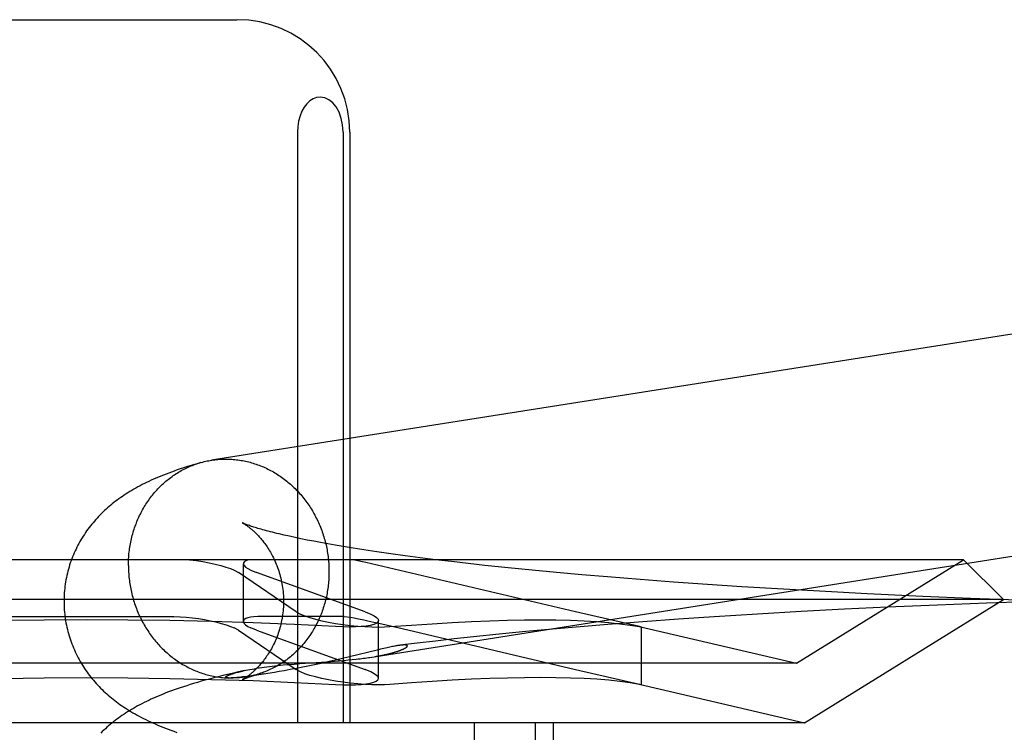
# Model space of a CAD drawing. Header units: inches. Extents: x 0 to 270, y 0 to 175.
# Tile 26 of 95: x 77.508 to 77.683, y 85.882 to 86.009. Entities that reach past the tile are written whole.
import ezdxf

# ---------------------------------------------------------------- set-up
doc = ezdxf.new("R2010")
doc.units = ezdxf.units.IN
doc.header["$LTSCALE"] = 14.84127
doc.header["$MEASUREMENT"] = 0
doc.linetypes.add('HIDDEN', pattern=[0.2, 0.1, -0.1])
doc.layers.add('DEFAULT_2', color=8, linetype='HIDDEN')

msp = doc.modelspace()

# ---------------------------------------------------------------- linework, layer by layer
at = {"layer": 'DEFAULT_2', "color": 8, "linetype": 'HIDDEN'}
for p, q in [((77.49286, 86.00912), (77.54642, 86.00912)), ((77.5572, 85.98912), (77.5572, 85.88412)), ((77.56531, 85.98912), (77.56531, 85.88412)), ((77.56651, 85.98912), (77.56651, 85.88412)), ((77.55578, 85.91729), (77.55484, 85.9175)), ((77.55677, 85.91707), (77.55578, 85.91729)), ((77.55783, 85.91685), (77.55677, 85.91707)), ((77.55894, 85.91663), (77.55783, 85.91685)), ((77.5601, 85.9164), (77.55894, 85.91663)), ((77.56132, 85.91617), (77.5601, 85.9164)), ((77.5626, 85.91594), (77.56132, 85.91617)), ((77.56392, 85.9157), (77.5626, 85.91594)), ((77.56531, 85.91547), (77.56392, 85.9157)), ((77.56674, 85.91523), (77.56531, 85.91547)), ((77.56822, 85.915), (77.56674, 85.91523)), ((77.56975, 85.91476), (77.56822, 85.915)), ((77.57133, 85.91453), (77.56975, 85.91476)), ((77.57379, 85.91417), (77.57133, 85.91453)), ((77.57635, 85.91382), (77.57379, 85.91417)), ((77.579, 85.91347), (77.57635, 85.91382)), ((77.67557, 85.91312), (77.36371, 85.91312)), ((77.5476, 85.90214), (77.5476, 85.91242)), ((77.57136, 85.91218), (77.56936, 85.91263)), ((77.60662, 85.90386), (77.57136, 85.91218)), ((77.58175, 85.91313), (77.579, 85.91347)), ((77.58459, 85.91279), (77.58175, 85.91313)), ((77.58751, 85.91245), (77.58459, 85.91279)), ((77.59051, 85.91212), (77.58751, 85.91245)), ((77.59463, 85.91168), (77.59051, 85.91212)), ((77.64589, 85.89472), (77.67557, 85.91312)), ((77.67557, 85.91312), (77.68264, 85.90605)), ((77.54599, 85.91126), (77.54673, 85.91086)), ((77.557, 85.90386), (77.54673, 85.91086)), ((77.54894, 85.91126), (77.54994, 85.91086)), ((77.56925, 85.90386), (77.54994, 85.91086)), ((77.59888, 85.91126), (77.59463, 85.91168)), ((77.60324, 85.91085), (77.59888, 85.91126)), ((77.60771, 85.91045), (77.60324, 85.91085)), ((77.61228, 85.91006), (77.60771, 85.91045)), ((77.6181, 85.90959), (77.61228, 85.91006)), ((77.62404, 85.90915), (77.6181, 85.90959)), ((77.63007, 85.90872), (77.62404, 85.90915)), ((77.63617, 85.90832), (77.63007, 85.90872)), ((77.64356, 85.90787), (77.63617, 85.90832)), ((77.651, 85.90745), (77.64356, 85.90787)), ((77.65843, 85.90707), (77.651, 85.90745)), ((77.66707, 85.90667), (77.65843, 85.90707)), ((77.68264, 85.90605), (77.35664, 85.90605)), ((77.64727, 85.88412), (77.68264, 85.90605)), ((77.67093, 85.90506), (77.66207, 85.90468)), ((77.67965, 85.9054), (77.67093, 85.90506)), ((77.68517, 85.90595), (77.67681, 85.90626)), ((77.68817, 85.90569), (77.67965, 85.9054)), ((77.50506, 85.90306), (77.53422, 85.90306)), ((77.56551, 85.90306), (77.55093, 85.90306)), ((77.557, 85.90386), (77.55774, 85.90345)), ((77.56551, 85.90306), (77.56664, 85.90291)), ((77.56925, 85.90386), (77.57025, 85.90345)), ((77.61796, 85.90127), (77.60662, 85.90386)), ((77.63896, 85.90345), (77.63126, 85.90297)), ((77.64668, 85.9039), (77.63896, 85.90345)), ((77.65439, 85.90431), (77.64668, 85.9039)), ((77.66207, 85.90468), (77.65439, 85.90431)), ((77.56996, 85.90222), (77.57217, 85.90172)), ((77.57159, 85.89203), (77.57159, 85.9023)), ((77.57217, 85.90172), (77.57581, 85.90088)), ((77.61234, 85.90161), (77.60741, 85.9012)), ((77.61857, 85.90209), (77.61234, 85.90161)), ((77.61793, 85.90127), (77.64589, 85.89472)), ((77.61836, 85.90116), (77.61796, 85.90127)), ((77.62489, 85.90254), (77.61857, 85.90209)), ((77.63126, 85.90297), (77.62489, 85.90254)), ((77.54673, 85.90058), (77.54599, 85.90099)), ((77.54673, 85.90058), (77.557, 85.89359)), ((77.54994, 85.90058), (77.54894, 85.90099)), ((77.54994, 85.90058), (77.56925, 85.89359)), ((77.57581, 85.90088), (77.60662, 85.89359)), ((77.59307, 85.89989), (77.58847, 85.89942)), ((77.59777, 85.90034), (77.59307, 85.89989)), ((77.60255, 85.90078), (77.59777, 85.90034)), ((77.60741, 85.9012), (77.60255, 85.90078)), ((77.61796, 85.90123), (77.61836, 85.90116)), ((77.61836, 85.8909), (77.61836, 85.90117)), ((77.57846, 85.89829), (77.57541, 85.89791)), ((77.58174, 85.89867), (77.57846, 85.89829)), ((77.58507, 85.89905), (77.58174, 85.89867)), ((77.58847, 85.89942), (77.58507, 85.89905)), ((77.57134, 85.89707), (77.56645, 85.89586)), ((77.57198, 85.89722), (77.57134, 85.89707)), ((77.57258, 85.89736), (77.57198, 85.89722)), ((77.64589, 85.89472), (77.39339, 85.89472)), ((77.55466, 85.89442), (77.55565, 85.89451)), ((77.55565, 85.89451), (77.55664, 85.89459)), ((77.55664, 85.89459), (77.55764, 85.89467)), ((77.55764, 85.89467), (77.55961, 85.8948)), ((77.55937, 85.89426), (77.55819, 85.89403)), ((77.56054, 85.89451), (77.55937, 85.89426)), ((77.55961, 85.8948), (77.56243, 85.895)), ((77.5617, 85.89476), (77.56054, 85.89451)), ((77.56282, 85.89501), (77.5617, 85.89476)), ((77.56243, 85.895), (77.56376, 85.8951)), ((77.5639, 85.89526), (77.56282, 85.89501)), ((77.56376, 85.8951), (77.56461, 85.89516)), ((77.56495, 85.8955), (77.5639, 85.89526)), ((77.56461, 85.89516), (77.56543, 85.89523)), ((77.56645, 85.89586), (77.56495, 85.8955)), ((77.56543, 85.89523), (77.56621, 85.89531)), ((77.56621, 85.89531), (77.56695, 85.89538)), ((77.56695, 85.89538), (77.56766, 85.89546)), ((77.57042, 85.89582), (77.57082, 85.89589)), ((77.54778, 85.89342), (77.54649, 85.89313)), ((77.54922, 85.8925), (77.54868, 85.89243)), ((77.54984, 85.89259), (77.54922, 85.8925)), ((77.55056, 85.8927), (77.54984, 85.89259)), ((77.5514, 85.89283), (77.55056, 85.8927)), ((77.5531, 85.8931), (77.55236, 85.89298)), ((77.55393, 85.89324), (77.5531, 85.8931)), ((77.55487, 85.8934), (77.55393, 85.89324)), ((77.5559, 85.89359), (77.55487, 85.8934)), ((77.55702, 85.8938), (77.5559, 85.89359)), ((77.55774, 85.89318), (77.557, 85.89359)), ((77.55819, 85.89403), (77.55702, 85.8938)), ((77.57025, 85.89318), (77.56925, 85.89359)), ((77.60662, 85.89359), (77.61796, 85.89099)), ((77.54501, 85.8921), (77.54499, 85.8921)), ((77.54507, 85.8921), (77.54505, 85.8921)), ((77.54511, 85.8921), (77.54509, 85.8921)), ((77.54515, 85.8921), (77.54513, 85.8921)), ((77.54519, 85.8921), (77.54517, 85.8921)), ((77.54524, 85.8921), (77.54522, 85.8921)), ((77.54541, 85.89211), (77.54535, 85.8921)), ((77.54548, 85.89211), (77.54541, 85.89211)), ((77.54555, 85.89211), (77.54548, 85.89211)), ((77.54563, 85.89211), (77.54555, 85.89211)), ((77.54571, 85.89212), (77.54563, 85.89211)), ((77.54581, 85.89212), (77.54571, 85.89212)), ((77.54591, 85.89213), (77.54581, 85.89212)), ((77.54603, 85.89214), (77.54591, 85.89213)), ((77.54615, 85.89215), (77.54603, 85.89214)), ((77.54628, 85.89216), (77.54615, 85.89215)), ((77.54643, 85.89217), (77.54628, 85.89216)), ((77.54659, 85.89219), (77.54643, 85.89217)), ((77.54676, 85.8922), (77.54659, 85.89219)), ((77.54694, 85.89222), (77.54676, 85.8922)), ((77.54714, 85.89224), (77.54694, 85.89222)), ((77.54746, 85.89228), (77.54714, 85.89224)), ((77.54782, 85.89232), (77.54746, 85.89228)), ((77.54822, 85.89237), (77.54782, 85.89232)), ((77.54868, 85.89243), (77.54822, 85.89237)), ((77.61793, 85.891), (77.64727, 85.88412)), ((77.61796, 85.89099), (77.61836, 85.89089)), ((77.61836, 85.89089), (77.61796, 85.89096)), ((77.64727, 85.88412), (77.392, 85.88412)), ((77.58863, 85.88412), (77.58863, 85.72787)), ((77.59943, 85.88412), (77.59943, 85.72787)), ((77.60264, 85.88412), (77.60264, 85.72787))]:
    msp.add_line(p, q, dxfattribs=at)
for points in [[(77.56126, 85.99536), (77.5606, 85.99528), (77.55998, 85.99505), (77.5594, 85.99468), (77.55887, 85.99418), (77.5584, 85.99356), (77.55799, 85.99284), (77.55766, 85.99201), (77.55741, 85.9911), (77.55726, 85.99014), (77.5572, 85.98912)], [(77.56531, 85.98912), (77.56522, 85.9904), (77.56499, 85.99158), (77.5646, 85.99266), (77.56409, 85.9936), (77.56349, 85.99434), (77.56281, 85.99489), (77.56207, 85.99523), (77.56126, 85.99536)], [(77.76244, 85.96529), (77.76217, 85.9653), (77.7619, 85.9653), (77.76162, 85.96529), (77.76135, 85.96529), (77.76107, 85.96528), (77.7608, 85.96526), (77.76053, 85.96524), (77.76025, 85.96521), (77.75998, 85.96518), (77.75971, 85.96514), (77.75944, 85.9651), (77.54195, 85.93082)], [(77.54199, 85.93082), (77.54226, 85.93086), (77.54253, 85.9309), (77.5428, 85.93093), (77.54307, 85.93095), (77.54335, 85.93098), (77.54362, 85.93099), (77.54389, 85.93101), (77.54417, 85.93101), (77.54444, 85.93102), (77.54472, 85.93101), (77.54499, 85.93101)], [(77.54499, 85.93101), (77.54527, 85.931), (77.54554, 85.93098), (77.54581, 85.93096), (77.54609, 85.93094), (77.54636, 85.93091), (77.54664, 85.93087), (77.54691, 85.93084), (77.54718, 85.93079), (77.54745, 85.93074), (77.54773, 85.93069), (77.548, 85.93064), (77.54827, 85.93057), (77.54854, 85.93051), (77.5488, 85.93044), (77.54907, 85.93036), (77.54934, 85.93029), (77.5496, 85.9302), (77.54987, 85.93011), (77.55013, 85.93002), (77.55039, 85.92992), (77.55066, 85.92982), (77.55092, 85.92972), (77.55117, 85.92961), (77.55143, 85.92949), (77.55169, 85.92938), (77.55194, 85.92925), (77.55219, 85.92913), (77.55244, 85.929), (77.55269, 85.92886), (77.55294, 85.92872), (77.55318, 85.92858), (77.55342, 85.92843), (77.55366, 85.92828), (77.5539, 85.92812), (77.55414, 85.92797), (77.55437, 85.9278), (77.55461, 85.92764), (77.55484, 85.92747), (77.55506, 85.92729), (77.55529, 85.92711), (77.55551, 85.92693), (77.55573, 85.92675), (77.55595, 85.92656), (77.55617, 85.92636), (77.55638, 85.92617), (77.55659, 85.92597), (77.55679, 85.92576), (77.557, 85.92556), (77.5572, 85.92535), (77.5574, 85.92514), (77.55759, 85.92492), (77.55779, 85.9247), (77.55798, 85.92448), (77.55816, 85.92425), (77.55835, 85.92402), (77.55853, 85.92379), (77.5587, 85.92356), (77.55888, 85.92332), (77.55905, 85.92308), (77.55921, 85.92284), (77.55938, 85.92259), (77.55954, 85.92234), (77.5597, 85.92209), (77.55985, 85.92184), (77.56, 85.92158), (77.56014, 85.92133), (77.56029, 85.92106), (77.56043, 85.9208), (77.56056, 85.92054), (77.56069, 85.92027), (77.56082, 85.92), (77.56095, 85.91973), (77.56107, 85.91946), (77.56118, 85.91918), (77.5613, 85.91891), (77.5614, 85.91863), (77.56151, 85.91835), (77.56161, 85.91807), (77.56171, 85.91778), (77.5618, 85.9175), (77.56189, 85.91721), (77.56198, 85.91692), (77.56206, 85.91664), (77.56213, 85.91635), (77.56221, 85.91606), (77.56228, 85.91576), (77.56234, 85.91547), (77.5624, 85.91518), (77.56246, 85.91488), (77.56251, 85.91459), (77.56256, 85.91429), (77.5626, 85.91399), (77.56264, 85.91369), (77.56268, 85.9134), (77.56271, 85.9131), (77.56274, 85.9128), (77.56276, 85.9125), (77.56278, 85.9122), (77.5628, 85.9119), (77.56281, 85.9116), (77.56281, 85.9113), (77.56281, 85.911)], [(77.54002, 85.93039), (77.53936, 85.9302), (77.53872, 85.93001), (77.5381, 85.92982), (77.5375, 85.92963), (77.53693, 85.92944), (77.53637, 85.92926), (77.53584, 85.92908), (77.53532, 85.92889), (77.53482, 85.92871), (77.53433, 85.92853), (77.53386, 85.92835), (77.5334, 85.92817), (77.53294, 85.92799), (77.5325, 85.9278), (77.53207, 85.92762), (77.53164, 85.92743), (77.53123, 85.92724), (77.53082, 85.92705), (77.53041, 85.92686), (77.53002, 85.92667), (77.52963, 85.92647), (77.52924, 85.92627), (77.52887, 85.92607), (77.5285, 85.92587), (77.52814, 85.92566), (77.52778, 85.92545), (77.52743, 85.92524), (77.52709, 85.92503), (77.52676, 85.92482), (77.52643, 85.92461), (77.52611, 85.92439), (77.5258, 85.92418), (77.52549, 85.92396), (77.52519, 85.92374), (77.52489, 85.92352), (77.5246, 85.92329), (77.52431, 85.92306), (77.52403, 85.92283), (77.52375, 85.92259), (77.52347, 85.92235), (77.52319, 85.9221), (77.52292, 85.92185), (77.52265, 85.92159), (77.52238, 85.92133), (77.52212, 85.92107), (77.52186, 85.9208), (77.52161, 85.92053), (77.52136, 85.92026), (77.52112, 85.91998), (77.52088, 85.9197), (77.52065, 85.91942), (77.52042, 85.91913), (77.52019, 85.91884), (77.51997, 85.91854), (77.51975, 85.91824), (77.51954, 85.91794), (77.51934, 85.91763), (77.51913, 85.91732), (77.51894, 85.917), (77.51874, 85.91668), (77.51856, 85.91636), (77.51837, 85.91603), (77.5182, 85.9157), (77.51802, 85.91537), (77.51786, 85.91503), (77.5177, 85.91469), (77.51754, 85.91434), (77.51739, 85.91399), (77.51725, 85.91364), (77.51711, 85.91328), (77.51698, 85.91292), (77.51685, 85.91256), (77.51673, 85.9122), (77.51662, 85.91183), (77.51651, 85.91146), (77.51641, 85.91109), (77.51632, 85.91071), (77.51623, 85.91034), (77.51615, 85.90996), (77.51608, 85.90958), (77.51601, 85.9092), (77.51595, 85.90881), (77.5159, 85.90843), (77.51585, 85.90804), (77.51582, 85.90766), (77.51578, 85.90727), (77.51576, 85.90688), (77.51574, 85.90649), (77.51573, 85.90611), (77.51573, 85.90575)], [(77.52717, 85.91211), (77.52717, 85.91241), (77.52718, 85.91271), (77.52719, 85.91301), (77.5272, 85.91331), (77.52722, 85.9136), (77.52724, 85.9139), (77.52727, 85.9142), (77.5273, 85.9145), (77.52734, 85.91479), (77.52738, 85.91509), (77.52742, 85.91538), (77.52747, 85.91567), (77.52752, 85.91597), (77.52758, 85.91626), (77.52764, 85.91655), (77.52771, 85.91684), (77.52778, 85.91713), (77.52785, 85.91741), (77.52793, 85.9177), (77.52801, 85.91798), (77.52809, 85.91826), (77.52818, 85.91854), (77.52828, 85.91882), (77.52837, 85.9191), (77.52847, 85.91937), (77.52858, 85.91965), (77.52869, 85.91992), (77.5288, 85.92019), (77.52892, 85.92046), (77.52904, 85.92072), (77.52916, 85.92099), (77.52929, 85.92125), (77.52942, 85.9215), (77.52956, 85.92176), (77.5297, 85.92202), (77.52984, 85.92227), (77.52998, 85.92252), (77.53013, 85.92276), (77.53029, 85.92301), (77.53044, 85.92325), (77.53061, 85.92348), (77.53077, 85.92372), (77.53094, 85.92395), (77.53111, 85.92418), (77.53128, 85.92441), (77.53146, 85.92463), (77.53164, 85.92485), (77.53182, 85.92507), (77.53201, 85.92528), (77.5322, 85.92549), (77.53239, 85.9257), (77.53258, 85.92591), (77.53278, 85.92611), (77.53298, 85.9263), (77.53319, 85.9265), (77.5334, 85.92669), (77.53361, 85.92687), (77.53382, 85.92706), (77.53403, 85.92724), (77.53425, 85.92741), (77.53447, 85.92758), (77.53469, 85.92775), (77.53492, 85.92792), (77.53515, 85.92808), (77.53538, 85.92823), (77.53561, 85.92839), (77.53584, 85.92853), (77.53608, 85.92868), (77.53632, 85.92882), (77.53656, 85.92896), (77.5368, 85.92909), (77.53705, 85.92922), (77.53729, 85.92934), (77.53754, 85.92946), (77.53779, 85.92957), (77.53804, 85.92969), (77.5383, 85.92979), (77.53855, 85.92989), (77.53881, 85.92999), (77.53907, 85.93009), (77.53933, 85.93018), (77.53959, 85.93026), (77.53985, 85.93034)], [(77.54002, 85.93039), (77.54011, 85.93042), (77.54038, 85.93049), (77.54064, 85.93056), (77.54091, 85.93062), (77.54118, 85.93068), (77.54145, 85.93073), (77.54172, 85.93078), (77.54195, 85.93082)], [(77.56766, 85.89546), (77.568, 85.89549), (77.56832, 85.89553), (77.56864, 85.89557), (77.56895, 85.89561), (77.56924, 85.89565), (77.56953, 85.89569), (77.56981, 85.89573), (77.57007, 85.89577), (77.76548, 85.92658)], [(77.54742, 85.91967), (77.54741, 85.91968), (77.54742, 85.91968), (77.54743, 85.91967), (77.54745, 85.91966), (77.54748, 85.91964), (77.54751, 85.91963), (77.54755, 85.9196), (77.5476, 85.91958), (77.54765, 85.91955), (77.5477, 85.91951), (77.54776, 85.91948), (77.54783, 85.91944), (77.5479, 85.91939), (77.54797, 85.91934), (77.54805, 85.91929), (77.54813, 85.91924), (77.54822, 85.91918), (77.54831, 85.91911), (77.5484, 85.91904), (77.5485, 85.91897), (77.5486, 85.9189), (77.5487, 85.91882), (77.54881, 85.91873), (77.54892, 85.91864), (77.54903, 85.91855), (77.54914, 85.91845), (77.54926, 85.91835), (77.54938, 85.91824), (77.5495, 85.91813), (77.54963, 85.91801), (77.54975, 85.91789), (77.54988, 85.91777), (77.55001, 85.91764), (77.55015, 85.9175), (77.55028, 85.91736), (77.55041, 85.91721), (77.55055, 85.91706), (77.55069, 85.9169), (77.55083, 85.91673), (77.55097, 85.91656), (77.55111, 85.91638), (77.55125, 85.9162), (77.5514, 85.91601), (77.55154, 85.91581), (77.55168, 85.91561), (77.55183, 85.9154), (77.55197, 85.91518), (77.55211, 85.91496), (77.55225, 85.91473), (77.55239, 85.91449), (77.55253, 85.91425), (77.55267, 85.914), (77.5528, 85.91374), (77.55294, 85.91348), (77.55307, 85.91321), (77.55319, 85.91293), (77.55332, 85.91265), (77.55344, 85.91236), (77.55355, 85.91207), (77.55367, 85.91177), (77.55378, 85.91146), (77.55388, 85.91115), (77.55398, 85.91084), (77.55407, 85.91052), (77.55416, 85.91019), (77.55424, 85.90987), (77.55432, 85.90953), (77.55439, 85.9092), (77.55445, 85.90886), (77.55451, 85.90852), (77.55456, 85.90817), (77.55461, 85.90783), (77.55464, 85.90748), (77.55467, 85.90713), (77.5547, 85.90678), (77.55472, 85.90643), (77.55473, 85.90607), (77.55473, 85.90575)], [(77.55484, 85.9175), (77.55397, 85.9177), (77.55355, 85.9178), (77.55315, 85.9179), (77.55276, 85.918), (77.55239, 85.9181), (77.55203, 85.91819), (77.55169, 85.91828), (77.55136, 85.91837), (77.55105, 85.91846), (77.55075, 85.91854), (77.55046, 85.91862), (77.55019, 85.9187), (77.54994, 85.91878), (77.54969, 85.91885), (77.54947, 85.91893), (77.54925, 85.919), (77.54905, 85.91906), (77.54886, 85.91912), (77.54869, 85.91918), (77.54852, 85.91924), (77.54837, 85.91929), (77.54824, 85.91934), (77.54811, 85.91939), (77.548, 85.91943), (77.54789, 85.91947), (77.5478, 85.91951), (77.54772, 85.91954), (77.54765, 85.91957), (77.54759, 85.9196), (77.54754, 85.91962), (77.54749, 85.91964), (77.54746, 85.91966), (77.54744, 85.91967), (77.54743, 85.91967)], [(77.52717, 85.91211), (77.52717, 85.91181), (77.52718, 85.91151), (77.52719, 85.91121), (77.5272, 85.91091), (77.52722, 85.91061), (77.52724, 85.91031), (77.52727, 85.91001), (77.5273, 85.90971), (77.52734, 85.90942), (77.52738, 85.90912), (77.52742, 85.90882), (77.52747, 85.90853), (77.52752, 85.90823), (77.52758, 85.90794), (77.52764, 85.90764), (77.52771, 85.90735), (77.52778, 85.90706), (77.52785, 85.90676), (77.52793, 85.90648), (77.52801, 85.90619), (77.52809, 85.9059), (77.52818, 85.90561), (77.52828, 85.90533), (77.52837, 85.90505), (77.52847, 85.90476), (77.52858, 85.90448), (77.52869, 85.90421), (77.5288, 85.90393), (77.52892, 85.90365), (77.52904, 85.90338), (77.52916, 85.90311), (77.52929, 85.90284), (77.52942, 85.90257), (77.52956, 85.90231), (77.5297, 85.90205), (77.52984, 85.90179), (77.52998, 85.90153), (77.53013, 85.90127), (77.53029, 85.90102), (77.53044, 85.90077), (77.53061, 85.90052), (77.53077, 85.90027), (77.53094, 85.90003), (77.53111, 85.89979), (77.53128, 85.89955), (77.53146, 85.89932), (77.53164, 85.89909), (77.53182, 85.89886), (77.53201, 85.89863), (77.5322, 85.89841), (77.53239, 85.89819), (77.53258, 85.89798), (77.53278, 85.89776), (77.53298, 85.89755), (77.53319, 85.89735), (77.5334, 85.89714), (77.53361, 85.89694), (77.53382, 85.89675), (77.53403, 85.89656), (77.53425, 85.89637), (77.53447, 85.89618), (77.53469, 85.896), (77.53492, 85.89582), (77.53515, 85.89565), (77.53538, 85.89548), (77.53561, 85.89531), (77.53584, 85.89515), (77.53608, 85.89499), (77.53632, 85.89483), (77.53656, 85.89468), (77.5368, 85.89453), (77.53705, 85.89439), (77.53729, 85.89425), (77.53754, 85.89412), (77.53779, 85.89398), (77.53804, 85.89386), (77.5383, 85.89374), (77.53855, 85.89362), (77.53881, 85.8935), (77.53907, 85.89339), (77.53933, 85.89329), (77.53959, 85.89319), (77.53985, 85.89309), (77.54011, 85.893), (77.54038, 85.89291), (77.54064, 85.89283), (77.54091, 85.89275), (77.54118, 85.89267), (77.54145, 85.8926), (77.54172, 85.89254), (77.54199, 85.89248), (77.54226, 85.89242), (77.54253, 85.89237), (77.5428, 85.89232), (77.54307, 85.89228), (77.54335, 85.89224), (77.54362, 85.8922), (77.54389, 85.89217), (77.54417, 85.89215), (77.54444, 85.89213), (77.54472, 85.89211), (77.54499, 85.8921)], [(77.53805, 85.91312), (77.53924, 85.91297), (77.54041, 85.9128), (77.54153, 85.91259), (77.5426, 85.91236), (77.5436, 85.9121), (77.54451, 85.91183), (77.54531, 85.91155), (77.54599, 85.91126)], [(77.54861, 85.91312), (77.54815, 85.91297), (77.54782, 85.9128), (77.54764, 85.91259), (77.5476, 85.91242)], [(77.5476, 85.91242), (77.54761, 85.91236), (77.54772, 85.9121), (77.54798, 85.91183), (77.54839, 85.91155), (77.54894, 85.91126)], [(77.56936, 85.91263), (77.56849, 85.91282), (77.5677, 85.91298), (77.56702, 85.91312)], [(77.56281, 85.911), (77.56281, 85.9107), (77.56281, 85.9104), (77.5628, 85.9101), (77.56278, 85.90981), (77.56276, 85.90951), (77.56274, 85.90921), (77.56271, 85.90891), (77.56268, 85.90862), (77.56264, 85.90832), (77.5626, 85.90802), (77.56256, 85.90773), (77.56251, 85.90744), (77.56246, 85.90714), (77.5624, 85.90685), (77.56234, 85.90656), (77.56228, 85.90627), (77.56221, 85.90599), (77.56213, 85.9057), (77.56206, 85.90541), (77.56198, 85.90513), (77.56189, 85.90485), (77.5618, 85.90457), (77.56171, 85.90429), (77.56161, 85.90401), (77.56151, 85.90374), (77.5614, 85.90346), (77.5613, 85.90319), (77.56118, 85.90292), (77.56107, 85.90265), (77.56095, 85.90239), (77.56082, 85.90213), (77.56069, 85.90187), (77.56056, 85.90161), (77.56043, 85.90135), (77.56029, 85.9011), (77.56014, 85.90084), (77.56, 85.9006), (77.55985, 85.90035), (77.5597, 85.90011), (77.55954, 85.89986), (77.55938, 85.89963), (77.55921, 85.89939), (77.55905, 85.89916), (77.55888, 85.89893), (77.5587, 85.8987), (77.55853, 85.89848), (77.55835, 85.89826), (77.55816, 85.89804), (77.55798, 85.89783), (77.55779, 85.89762), (77.55759, 85.89741), (77.5574, 85.89721), (77.5572, 85.897), (77.557, 85.89681), (77.55679, 85.89661), (77.55659, 85.89642), (77.55638, 85.89624), (77.55617, 85.89605), (77.55595, 85.89587), (77.55573, 85.8957), (77.55551, 85.89553), (77.55529, 85.89536), (77.55506, 85.89519), (77.55484, 85.89503), (77.55461, 85.89488), (77.55437, 85.89473), (77.55414, 85.89458), (77.5539, 85.89443), (77.55366, 85.89429), (77.55342, 85.89416), (77.55318, 85.89402), (77.55294, 85.8939), (77.55269, 85.89377), (77.55244, 85.89365), (77.55219, 85.89354), (77.55194, 85.89343), (77.55169, 85.89332), (77.55143, 85.89322), (77.55117, 85.89312), (77.55092, 85.89303), (77.55066, 85.89294), (77.55039, 85.89285), (77.55015, 85.89278)], [(77.67681, 85.90626), (77.66829, 85.90661), (77.66707, 85.90667)], [(77.51573, 85.90575), (77.51573, 85.90538), (77.51574, 85.90499), (77.51576, 85.9046), (77.51578, 85.90421), (77.51582, 85.90382), (77.51586, 85.90343), (77.5159, 85.90304), (77.51596, 85.90265), (77.51602, 85.90227), (77.51608, 85.90188), (77.51616, 85.9015), (77.51624, 85.90112), (77.51633, 85.90074), (77.51642, 85.90036), (77.51652, 85.89999), (77.51663, 85.89961), (77.51675, 85.89924), (77.51687, 85.89888), (77.517, 85.89851), (77.51713, 85.89815), (77.51727, 85.89779), (77.51742, 85.89744), (77.51757, 85.89708), (77.51773, 85.89673), (77.51789, 85.89639), (77.51806, 85.89605), (77.51824, 85.89571), (77.51842, 85.89538), (77.5186, 85.89505), (77.51879, 85.89472), (77.51899, 85.8944), (77.51919, 85.89408), (77.51939, 85.89377), (77.51961, 85.89346), (77.51982, 85.89316), (77.52004, 85.89285), (77.52026, 85.89256), (77.52049, 85.89226), (77.52073, 85.89198), (77.52096, 85.89169), (77.52121, 85.89141), (77.52145, 85.89113), (77.5217, 85.89086), (77.52196, 85.89058), (77.52222, 85.89032), (77.52249, 85.89005), (77.52276, 85.88979), (77.52303, 85.88953), (77.52331, 85.88928), (77.52359, 85.88903), (77.52387, 85.88879), (77.52416, 85.88855), (77.52445, 85.88832), (77.52474, 85.88809), (77.52504, 85.88787), (77.52534, 85.88764), (77.52564, 85.88742), (77.52596, 85.8872), (77.52627, 85.88699), (77.5266, 85.88677), (77.52693, 85.88656), (77.52728, 85.88634), (77.52762, 85.88613), (77.52798, 85.88592), (77.52835, 85.88571), (77.52872, 85.8855), (77.5291, 85.8853), (77.52948, 85.8851), (77.52987, 85.8849), (77.53027, 85.8847), (77.53068, 85.8845), (77.53109, 85.88431), (77.53152, 85.88412), (77.53194, 85.88393), (77.53238, 85.88374), (77.53283, 85.88355), (77.53329, 85.88337), (77.53376, 85.88318), (77.53424, 85.883), (77.53473, 85.88281), (77.53524, 85.88263), (77.53577, 85.88244)], [(77.55473, 85.90575), (77.55473, 85.90542), (77.55472, 85.90507), (77.5547, 85.90472), (77.55468, 85.90438), (77.55465, 85.90403), (77.55461, 85.90368), (77.55456, 85.90334), (77.55451, 85.903), (77.55446, 85.90266), (77.5544, 85.90233), (77.55433, 85.902), (77.55425, 85.90167), (77.55417, 85.90134), (77.55408, 85.90102), (77.55399, 85.9007), (77.5539, 85.90039), (77.55379, 85.90008), (77.55369, 85.89978), (77.55358, 85.89948), (77.55346, 85.89919), (77.55334, 85.8989), (77.55322, 85.89862), (77.5531, 85.89835), (77.55297, 85.89808), (77.55284, 85.89782), (77.55271, 85.89756), (77.55257, 85.89731), (77.55243, 85.89707), (77.5523, 85.89683), (77.55216, 85.89661), (77.55202, 85.89638), (77.55188, 85.89617), (77.55173, 85.89596), (77.55159, 85.89575), (77.55145, 85.89556), (77.55131, 85.89537), (77.55117, 85.89518), (77.55103, 85.895), (77.55089, 85.89483), (77.55075, 85.89467), (77.55061, 85.89451), (77.55048, 85.89435), (77.55034, 85.8942), (77.55021, 85.89406), (77.55008, 85.89392), (77.54995, 85.89379), (77.54982, 85.89366), (77.54969, 85.89354), (77.54957, 85.89342), (77.54945, 85.89331), (77.54933, 85.8932), (77.54921, 85.8931), (77.5491, 85.893), (77.54898, 85.8929), (77.54887, 85.89281), (77.54877, 85.89273), (77.54866, 85.89264), (77.54856, 85.89257), (77.54846, 85.89249), (77.54837, 85.89242), (77.54828, 85.89236), (77.54819, 85.8923), (77.54811, 85.89224), (77.54803, 85.89218), (77.54795, 85.89213), (77.54788, 85.89209), (77.54781, 85.89204), (77.54775, 85.892), (77.54769, 85.89197), (77.54763, 85.89194), (77.54759, 85.89191), (77.54754, 85.89188), (77.5475, 85.89186), (77.54747, 85.89184), (77.54745, 85.89183), (77.54743, 85.89182), (77.54742, 85.89182)], [(77.53422, 85.90306), (77.53527, 85.90304), (77.53635, 85.90299), (77.53745, 85.90291), (77.53854, 85.90279), (77.53963, 85.90265), (77.5407, 85.90248), (77.54174, 85.90228), (77.54273, 85.90206), (77.54367, 85.90181), (77.54453, 85.90155), (77.54532, 85.90128), (77.54599, 85.90099)], [(77.55093, 85.90306), (77.55016, 85.90304), (77.54947, 85.90299), (77.54889, 85.90291), (77.5484, 85.90279), (77.54802, 85.90265), (77.54776, 85.90248), (77.54762, 85.90228), (77.5476, 85.90215)], [(77.55774, 85.90345), (77.55849, 85.90313), (77.55938, 85.90283), (77.5604, 85.90255), (77.56151, 85.90228), (77.56271, 85.90203), (77.56397, 85.90181), (77.56528, 85.90162), (77.5666, 85.90146), (77.56792, 85.90133), (77.5692, 85.90124), (77.57044, 85.90119), (77.5716, 85.90116), (77.57267, 85.90118), (77.57363, 85.90123)], [(77.57025, 85.90345), (77.57085, 85.90313), (77.57127, 85.90283), (77.57152, 85.90255), (77.57159, 85.9023)], [(77.51964, 85.90245), (77.51219, 85.90241), (77.50474, 85.90231), (77.49732, 85.90214), (77.48993, 85.9019), (77.48259, 85.9016), (77.47531, 85.90123)], [(77.56397, 85.90123), (77.55669, 85.9016), (77.54934, 85.9019), (77.54196, 85.90214), (77.53453, 85.90231), (77.52709, 85.90241), (77.51964, 85.90245)], [(77.5476, 85.90215), (77.54761, 85.90206), (77.54773, 85.90181), (77.54799, 85.90155), (77.5484, 85.90128), (77.54894, 85.90099)], [(77.57159, 85.9023), (77.57149, 85.90203), (77.57121, 85.90181), (77.57076, 85.90162), (77.57015, 85.90146), (77.5694, 85.90133), (77.56851, 85.90124), (77.5675, 85.90119), (77.5664, 85.90116), (77.56521, 85.90118), (77.56397, 85.90123)], [(77.56664, 85.90291), (77.5673, 85.90279), (77.56808, 85.90263), (77.56897, 85.90244), (77.56996, 85.90222)], [(77.57363, 85.90123), (77.57745, 85.90151), (77.58114, 85.90175), (77.5847, 85.90196), (77.58812, 85.90214), (77.5914, 85.90227), (77.59455, 85.90237), (77.59756, 85.90243), (77.60042, 85.90245), (77.60314, 85.90243), (77.60571, 85.90237), (77.60813, 85.90227), (77.61041, 85.90214), (77.61253, 85.90196), (77.61449, 85.90175), (77.6163, 85.90151), (77.61796, 85.90123)], [(77.57082, 85.89589), (77.57105, 85.89593), (77.57127, 85.89597), (77.57148, 85.896), (77.57169, 85.89604), (77.57188, 85.89608), (77.57207, 85.89611), (77.57225, 85.89615), (77.57243, 85.89619), (77.57259, 85.89622), (77.57275, 85.89626), (77.57291, 85.89629), (77.57306, 85.89633), (77.5732, 85.89636), (77.57333, 85.89639), (77.57346, 85.89642), (77.57359, 85.89645), (77.57371, 85.89648), (77.57382, 85.89651), (77.57393, 85.89654), (77.57404, 85.89657), (77.57414, 85.8966), (77.57424, 85.89662), (77.57433, 85.89665), (77.57442, 85.89668), (77.57451, 85.8967), (77.57459, 85.89673), (77.57467, 85.89675), (77.57475, 85.89678), (77.57482, 85.8968), (77.57489, 85.89682), (77.57496, 85.89684), (77.57503, 85.89687), (77.57509, 85.89689), (77.57515, 85.89691), (77.57521, 85.89693), (77.57527, 85.89695), (77.57532, 85.89697), (77.57538, 85.89699), (77.57543, 85.89701), (77.57548, 85.89703), (77.57553, 85.89705), (77.57558, 85.89706), (77.57562, 85.89708), (77.57567, 85.8971), (77.57571, 85.89712), (77.57575, 85.89714), (77.57579, 85.89715), (77.57583, 85.89717), (77.57587, 85.89719), (77.57591, 85.8972), (77.57595, 85.89722), (77.57598, 85.89724), (77.57602, 85.89725), (77.57605, 85.89727), (77.57609, 85.89728), (77.57612, 85.8973), (77.57615, 85.89732), (77.57618, 85.89733), (77.57621, 85.89735), (77.57624, 85.89736), (77.57627, 85.89738), (77.5763, 85.89739), (77.57632, 85.89741), (77.57635, 85.89742), (77.57638, 85.89744), (77.5764, 85.89745), (77.57643, 85.89747), (77.57645, 85.89748), (77.57647, 85.8975), (77.5765, 85.89752), (77.57652, 85.89753), (77.57654, 85.89755), (77.57656, 85.89756), (77.57658, 85.89758), (77.5766, 85.89759), (77.57661, 85.89761), (77.57663, 85.89762), (77.57665, 85.89764), (77.57666, 85.89765), (77.57667, 85.89767), (77.57669, 85.89768), (77.5767, 85.8977), (77.57671, 85.89771), (77.57671, 85.89773), (77.57672, 85.89774), (77.57673, 85.89776), (77.57673, 85.89777), (77.57673, 85.89779), (77.57673, 85.8978), (77.57673, 85.89782), (77.57672, 85.89783), (77.57672, 85.89785), (77.57671, 85.89786), (77.57669, 85.89787), (77.57668, 85.89789), (77.57666, 85.8979), (77.57663, 85.89791), (77.57661, 85.89792), (77.57658, 85.89793), (77.57654, 85.89794), (77.5765, 85.89795), (77.57646, 85.89796), (77.57641, 85.89796), (77.57636, 85.89797), (77.5763, 85.89797), (77.57623, 85.89797), (77.57616, 85.89797), (77.57608, 85.89797), (77.57599, 85.89797), (77.5759, 85.89796), (77.5758, 85.89795), (77.57569, 85.89795), (77.57557, 85.89793), (77.57544, 85.89792)], [(77.57541, 85.89791), (77.57531, 85.8979), (77.57516, 85.89788), (77.57501, 85.89786), (77.57484, 85.89783), (77.57466, 85.8978), (77.57448, 85.89777), (77.57428, 85.89773), (77.57407, 85.89769), (77.57385, 85.89764), (77.57362, 85.8976), (77.57338, 85.89754), (77.57312, 85.89749), (77.57258, 85.89736)], [(77.54774, 85.89341), (77.54805, 85.89348), (77.54839, 85.89355), (77.54876, 85.89362), (77.54915, 85.89369), (77.54956, 85.89376), (77.54998, 85.89383), (77.55042, 85.8939), (77.55086, 85.89397), (77.55132, 85.89403), (77.55178, 85.8941), (77.55225, 85.89416), (77.55272, 85.89421), (77.5532, 85.89427), (77.55368, 85.89432), (77.55417, 85.89437), (77.55466, 85.89442)], [(77.54649, 85.89313), (77.54563, 85.89293), (77.54478, 85.89273), (77.54394, 85.89253), (77.54313, 85.89232), (77.54233, 85.89212), (77.54156, 85.89191), (77.54082, 85.89171), (77.5401, 85.89151), (77.53942, 85.89131), (77.53876, 85.89112), (77.53813, 85.89092), (77.53753, 85.89073), (77.53695, 85.89055), (77.53639, 85.89036), (77.53584, 85.89017), (77.53532, 85.88999), (77.53481, 85.88981), (77.53432, 85.88962), (77.53384, 85.88944), (77.53337, 85.88925), (77.53291, 85.88907), (77.53247, 85.88888), (77.53203, 85.8887), (77.5316, 85.88851), (77.53118, 85.88832), (77.53077, 85.88812), (77.53036, 85.88793), (77.52996, 85.88773), (77.52956, 85.88753), (77.52918, 85.88733), (77.5288, 85.88713), (77.52842, 85.88692), (77.52806, 85.88671), (77.5277, 85.8865), (77.52735, 85.88629), (77.527, 85.88608), (77.52667, 85.88586), (77.52634, 85.88564), (77.52602, 85.88543), (77.5257, 85.88521), (77.5254, 85.88499), (77.52509, 85.88476), (77.52479, 85.88454), (77.5245, 85.88431), (77.52421, 85.88407), (77.52392, 85.88384), (77.52364, 85.88359), (77.52336, 85.88335), (77.52308, 85.88309), (77.5228, 85.88284), (77.52253, 85.88258), (77.52226, 85.88231)], [(77.54496, 85.8921), (77.54494, 85.89211), (77.54492, 85.89211), (77.5449, 85.89211), (77.54489, 85.89211), (77.54487, 85.89211), (77.54485, 85.89211), (77.54484, 85.89211), (77.54482, 85.89211), (77.54481, 85.89211), (77.54479, 85.89212), (77.54477, 85.89212), (77.54476, 85.89212), (77.54474, 85.89212), (77.54472, 85.89212), (77.54471, 85.89213), (77.54469, 85.89213), (77.54468, 85.89213), (77.54466, 85.89213), (77.54465, 85.89214), (77.54463, 85.89214), (77.54461, 85.89214), (77.5446, 85.89215), (77.54458, 85.89215), (77.54457, 85.89215), (77.54456, 85.89216), (77.54454, 85.89216), (77.54453, 85.89217), (77.54452, 85.89218), (77.54451, 85.89218), (77.5445, 85.89219), (77.54449, 85.89219), (77.54448, 85.8922), (77.54447, 85.89221), (77.54446, 85.89222), (77.54446, 85.89223), (77.54445, 85.89224), (77.54445, 85.89225), (77.54445, 85.89226), (77.54445, 85.89227), (77.54446, 85.89228), (77.54446, 85.89229), (77.54447, 85.89231), (77.54448, 85.89232), (77.54449, 85.89233), (77.54451, 85.89235), (77.54453, 85.89237), (77.54455, 85.89238), (77.54457, 85.8924), (77.5446, 85.89242), (77.54464, 85.89244), (77.54467, 85.89246), (77.54471, 85.89249), (77.54476, 85.89251), (77.54481, 85.89253), (77.54486, 85.89256), (77.54492, 85.89259), (77.54499, 85.89262), (77.54507, 85.89265), (77.54515, 85.89268), (77.54524, 85.89271), (77.54534, 85.89275), (77.54544, 85.89279), (77.54556, 85.89283), (77.54569, 85.89287), (77.54583, 85.89291), (77.54598, 85.89296), (77.54614, 85.89301), (77.54631, 85.89306), (77.5465, 85.89311), (77.54671, 85.89316), (77.54693, 85.89322), (77.54718, 85.89328), (77.54745, 85.89334), (77.54774, 85.89341)], [(77.55236, 85.89298), (77.548, 85.89229), (77.54773, 85.89225), (77.54745, 85.89221), (77.54718, 85.89218), (77.54691, 85.89216), (77.54664, 85.89214), (77.54636, 85.89212), (77.54609, 85.89211), (77.54581, 85.8921), (77.54554, 85.8921), (77.54527, 85.8921), (77.54499, 85.8921)], [(77.54742, 85.89181), (77.54741, 85.89181), (77.54742, 85.89182), (77.54744, 85.89183), (77.54746, 85.89184), (77.5475, 85.89185), (77.54754, 85.89187), (77.54759, 85.89189), (77.54765, 85.89192), (77.54772, 85.89195), (77.5478, 85.89198), (77.54789, 85.89202), (77.548, 85.89206), (77.54811, 85.8921), (77.54823, 85.89215), (77.54837, 85.8922), (77.54852, 85.89225), (77.54868, 85.8923), (77.54885, 85.89236), (77.54904, 85.89243), (77.54924, 85.89249), (77.54945, 85.89256), (77.54967, 85.89263), (77.54991, 85.8927), (77.55015, 85.89278)], [(77.55015, 85.89278), (77.54987, 85.89269), (77.5496, 85.89262), (77.54934, 85.89256), (77.54907, 85.89249), (77.5488, 85.89244), (77.54854, 85.89238), (77.54827, 85.89233), (77.54803, 85.89229)], [(77.57363, 85.89096), (77.57266, 85.89091), (77.57159, 85.89089), (77.57043, 85.89091), (77.5692, 85.89097), (77.56791, 85.89106), (77.56659, 85.89119), (77.56527, 85.89135), (77.56397, 85.89154), (77.56271, 85.89176), (77.56151, 85.89201), (77.56039, 85.89228), (77.55938, 85.89256), (77.55849, 85.89286), (77.55774, 85.89318)], [(77.57159, 85.89203), (77.57152, 85.89228), (77.57127, 85.89256), (77.57085, 85.89286), (77.57025, 85.89318)], [(77.47531, 85.89096), (77.48259, 85.89133), (77.48993, 85.89163), (77.49732, 85.89186), (77.50474, 85.89203), (77.51219, 85.89214), (77.51964, 85.89218)], [(77.51964, 85.89218), (77.52709, 85.89214), (77.53453, 85.89203), (77.54196, 85.89186), (77.54934, 85.89163), (77.55669, 85.89133), (77.56397, 85.89096)], [(77.54535, 85.8921), (77.54529, 85.8921), (77.54527, 85.8921)], [(77.56397, 85.89096), (77.56521, 85.89091), (77.5664, 85.89089), (77.5675, 85.89091), (77.56851, 85.89097), (77.5694, 85.89106), (77.57016, 85.89119), (77.57076, 85.89135), (77.57121, 85.89154), (77.57149, 85.89176), (77.57159, 85.89203)], [(77.61796, 85.89096), (77.6163, 85.89124), (77.61449, 85.89148), (77.61253, 85.89169), (77.61041, 85.89187), (77.60813, 85.892), (77.60571, 85.8921), (77.60314, 85.89216), (77.60042, 85.89218), (77.59756, 85.89216), (77.59455, 85.8921), (77.5914, 85.892), (77.58812, 85.89187), (77.5847, 85.89169), (77.58114, 85.89148), (77.57745, 85.89124), (77.57363, 85.89096)]]:
    msp.add_lwpolyline(points, dxfattribs=at)
for centre, radius, start, end in [((77.54651, 85.98912), 0.02, 0, 90), ((77.86889, 85.68237), 0.25, 90, 270)]:
    msp.add_arc(centre, radius, start, end, dxfattribs=at)

doc.saveas('drawing.dxf')
